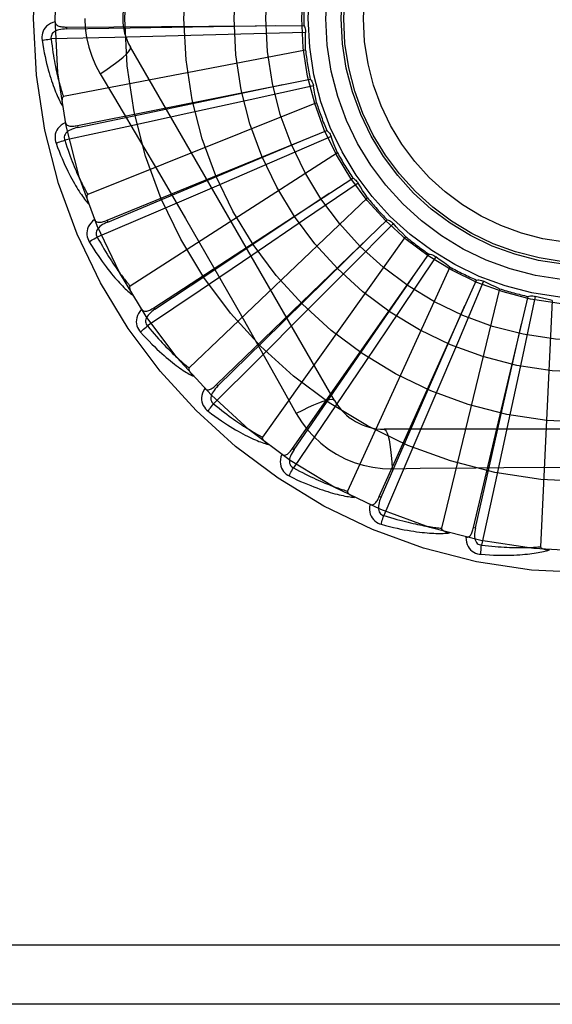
# Model space of a CAD drawing. Header units: inches. Extents: x 0 to 283, y 0 to 183.
# Tile 193 of 256: x 122.073 to 122.343, y 119.697 to 120.196. Entities that reach past the tile are written whole.
import ezdxf

# ---------------------------------------------------------------- set-up
doc = ezdxf.new("R2010")
doc.units = ezdxf.units.IN
doc.header["$LTSCALE"] = 15.5833333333
doc.header["$MEASUREMENT"] = 0
doc.linetypes.add('HIDDEN', pattern=[0.2, 0.1, -0.1])
doc.layers.add('RIGHTHAND_DOOR_ASSEMBLY', color=7, linetype='CONTINUOUS')

msp = doc.modelspace()

# ---------------------------------------------------------------- linework, layer by layer
at = {"layer": 'RIGHTHAND_DOOR_ASSEMBLY', "color": 8, "linetype": 'HIDDEN'}
for p, q in [((122.0970261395, 120.1926452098), (122.0970330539, 120.1916856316)), ((122.0970262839, 120.1926452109), (122.217375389, 120.1934566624)), ((122.1215302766, 120.1873496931), (122.089242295, 120.18662417)), ((122.1537069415, 120.1881321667), (122.1215302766, 120.1873496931)), ((122.1854893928, 120.1889674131), (122.1537069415, 120.1881321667)), ((122.218271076, 120.1898889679), (122.1854893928, 120.1889674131)), ((122.2328823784, 120.0032348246), (122.1294404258, 120.182401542)), ((122.2182212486, 120.1809944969), (122.0955107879, 120.1573439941)), ((122.1140935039, 120.1689413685), (122.1213592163, 120.156775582)), ((122.1026284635, 120.1426558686), (122.2206491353, 120.166228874)), ((122.2222038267, 120.1628951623), (122.1901889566, 120.1557862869)), ((122.2238381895, 120.154151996), (122.1078211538, 120.1077057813)), ((122.1901889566, 120.1557862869), (122.1591389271, 120.148951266)), ((122.1591389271, 120.148951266), (122.1276918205, 120.1420934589)), ((122.1276918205, 120.1420934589), (122.0961246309, 120.1352705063)), ((122.102628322, 120.1426558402), (122.1028167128, 120.1417149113)), ((122.1175899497, 120.0946301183), (122.2290166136, 120.1401126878)), ((122.2311741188, 120.1371334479), (122.2010831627, 120.1240941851)), ((122.2344336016, 120.1288575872), (122.1293031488, 120.0612943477)), ((122.2010831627, 120.1240941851), (122.1718877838, 120.1115064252)), ((122.1413699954, 120.0503037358), (122.2421754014, 120.1160520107)), ((122.1718877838, 120.1115064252), (122.142306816, 120.0988211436)), ((122.2448577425, 120.1135349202), (122.2177782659, 120.0950365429)), ((122.2496245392, 120.1060254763), (122.1591803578, 120.0197871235)), ((122.142306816, 120.0988211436), (122.1126013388, 120.0861473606)), ((122.1175898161, 120.0946300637), (122.1179528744, 120.0937417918)), ((122.1731091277, 120.0112787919), (122.2596499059, 120.0949164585)), ((122.2177782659, 120.0950365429), (122.1914927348, 120.0771509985)), ((122.2627601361, 120.0929524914), (122.2396708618, 120.0696635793)), ((122.2688619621, 120.0864808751), (122.1963729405, 119.9846842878)), ((122.1914927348, 120.0771509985), (122.1648470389, 120.0590967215)), ((122.2116602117, 119.97896575), (122.2808085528, 120.0774699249)), ((122.2842342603, 120.0761300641), (122.2659696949, 120.0488923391)), ((122.1716184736, 120.0709232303), (122.1857172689, 120.0461891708)), ((122.2396708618, 120.0696635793), (122.217245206, 120.0471266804)), ((122.2914505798, 120.0709301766), (122.2395366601, 119.9572545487)), ((122.2556299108, 119.9545324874), (122.3048866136, 120.0643429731)), ((122.3085039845, 120.0636756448), (122.2957242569, 120.0334735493)), ((122.1648470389, 120.0590967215), (122.1380769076, 120.0410301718)), ((122.3165739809, 120.0599354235), (122.2871114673, 119.9384892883)), ((122.3034290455, 119.938862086), (122.3310138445, 120.0560100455)), ((122.3346921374, 120.0560393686), (122.3278591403, 120.0239644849)), ((122.34332414, 120.0538939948), (122.3373778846, 119.9290667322)), ((122.1413698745, 120.0503036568), (122.1418944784, 120.0495001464)), ((122.217245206, 120.0471266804), (122.194497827, 120.0243559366)), ((122.2659696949, 120.0488923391), (122.2482144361, 120.0225186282)), ((122.2957242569, 120.0334735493), (122.2832811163, 120.0042162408)), ((122.194497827, 120.0243559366), (122.1716305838, 120.0015495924)), ((122.2482144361, 120.0225186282), (122.2301875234, 119.9958544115)), ((122.3278591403, 120.0239644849), (122.3211778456, 119.9928810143)), ((122.1731090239, 120.0112786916), (122.1737762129, 120.0105889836)), ((122.2832811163, 120.0042162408), (122.2706262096, 119.9746222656)), ((122.2301875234, 119.9958544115), (122.2120496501, 119.9691325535)), ((122.3211778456, 119.9928810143), (122.3143523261, 119.961426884)), ((122.4650253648, 119.9886514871), (122.2581414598, 119.9886514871)), ((122.2116601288, 119.9789656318), (122.2124457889, 119.978414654)), ((122.2706262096, 119.9746222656), (122.2578732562, 119.9449506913)), ((122.262124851, 119.9686305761), (122.2762935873, 119.9688399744)), ((122.3143523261, 119.961426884), (122.3074452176, 119.9298780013)), ((122.2556298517, 119.9545323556), (122.2565055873, 119.9541400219)), ((122.3034290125, 119.9388619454), (122.304363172, 119.9386424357)), ((122.9700834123, 119.7269848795), (121.8780834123, 119.7269848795)), ((122.9400834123, 119.6969848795), (121.8780834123, 119.6969848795))]:
    msp.add_line(p, q, dxfattribs=at)
for points in [[(122.1063417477, 120.1969848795), (122.1065636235, 120.1921077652), (122.1072180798, 120.1872752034), (122.1083026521, 120.1824995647), (122.1098140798, 120.1778274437), (122.1117464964, 120.173304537), (122.1140935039, 120.1689413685)], [(122.0913187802, 120.1953379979), (122.0900293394, 120.1949110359), (122.0888765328, 120.1943939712), (122.0878524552, 120.1937841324), (122.0869671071, 120.1930881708), (122.0862206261, 120.1923085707), (122.0856144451, 120.1914569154), (122.0851496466, 120.1905350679), (122.0848166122, 120.1895762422), (122.0846162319, 120.188605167), (122.0845256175, 120.1876504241), (122.0845277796, 120.1867528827), (122.0846256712, 120.1859001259)], [(122.0970334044, 120.1916842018), (122.0959962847, 120.1916464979), (122.095017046, 120.1915626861), (122.0940934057, 120.1914296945), (122.0932291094, 120.1912457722), (122.0924252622, 120.1910063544), (122.0916889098, 120.1907112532), (122.0910224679, 120.1903610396), (122.0904434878, 120.1899528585), (122.0899703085, 120.1894856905), (122.0896039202, 120.1889651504), (122.0893525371, 120.1883942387), (122.0892105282, 120.1877981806), (122.0891740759, 120.1872061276), (122.0892424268, 120.1866198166)], [(122.0913187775, 120.1953416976), (122.0913668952, 120.1948819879), (122.0914929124, 120.1944690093), (122.0917020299, 120.1941019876), (122.0919786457, 120.1937832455), (122.0923095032, 120.193517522), (122.0926927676, 120.1932967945), (122.0931243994, 120.1931158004), (122.0935977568, 120.1929709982), (122.0941064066, 120.1928585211), (122.0946456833, 120.1927740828), (122.0952092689, 120.1927127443), (122.0957956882, 120.1926725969), (122.0964009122, 120.1926496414), (122.0970262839, 120.1926452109)], [(122.0970330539, 120.1916856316), (122.1292984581, 120.1921799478), (122.2031741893, 120.1933793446)], [(122.217375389, 120.1934566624), (122.2176634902, 120.1929062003), (122.217896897, 120.1923333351), (122.2180769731, 120.1917322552), (122.2182007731, 120.191118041), (122.2182650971, 120.1905056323), (122.2182710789, 120.1898890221)], [(122.0846256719, 120.1859001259), (122.0852328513, 120.1860245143), (122.0859284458, 120.1861516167), (122.0866887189, 120.186276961), (122.0875043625, 120.186398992), (122.0883658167, 120.1865160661), (122.0892423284, 120.1866239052)], [(122.089242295, 120.18662417), (122.0894654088, 120.1847873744), (122.089695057, 120.183026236), (122.0899317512, 120.1813423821), (122.0901739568, 120.1797309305), (122.0904205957, 120.1781885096), (122.0906708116, 120.1767122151), (122.0909236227, 120.1752989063), (122.0911783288, 120.1739459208), (122.0914341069, 120.1726503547), (122.0916903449, 120.1714097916), (122.0919463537, 120.1702215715), (122.0922015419, 120.1690835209), (122.0924552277, 120.1679932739), (122.0927069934, 120.1669487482), (122.0929561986, 120.1659476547), (122.0932028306, 120.1649882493), (122.0934466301, 120.1640684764), (122.0936876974, 120.1631869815), (122.093926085, 120.1623421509), (122.0941616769, 120.1615327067), (122.0943944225, 120.1607572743), (122.094624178, 120.1600145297), (122.094850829, 120.1593031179), (122.0950742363, 120.1586217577), (122.0952942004, 120.1579684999), (122.0955107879, 120.1573439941)], [(122.2182212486, 120.1809944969), (122.2181832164, 120.183222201), (122.2181788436, 120.1854471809), (122.2182081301, 120.1876694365), (122.218271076, 120.1898889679)], [(122.0846256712, 120.1859001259), (122.0849893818, 120.1837011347), (122.0853664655, 120.1816011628), (122.0857536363, 120.1796019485), (122.0861497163, 120.1776971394), (122.086553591, 120.1758823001), (122.0869635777, 120.1741534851), (122.087378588, 120.1725065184), (122.0877970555, 120.1709377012), (122.0882178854, 120.1694431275), (122.0886395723, 120.1680192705), (122.0890610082, 120.1666624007), (122.089480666, 120.1653692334), (122.0898968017, 120.1641359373), (122.090309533, 120.1629604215), (122.0907184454, 120.1618398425), (122.0911240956, 120.160772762), (122.091527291, 120.1597574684), (122.0919275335, 120.1587921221), (122.0923250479, 120.1578751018), (122.0927188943, 120.1570041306), (122.0931085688, 120.1561771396), (122.0934932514, 120.1553919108), (122.0938716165, 120.1546462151), (122.0942448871, 120.1539380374), (122.0946142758, 120.1532644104), (122.0949788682, 120.1526261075)], [(122.1140918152, 120.1689402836), (122.1169269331, 120.1708029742), (122.1195579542, 120.1726152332), (122.1219032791, 120.1743188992), (122.1239792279, 120.1759219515), (122.1257816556, 120.1774219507), (122.1272610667, 120.1787840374), (122.1283929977, 120.1799869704), (122.1291476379, 120.1810052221), (122.129500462, 120.1818179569), (122.129440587, 120.1824012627)], [(122.1028167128, 120.1417149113), (122.134405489, 120.1483065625), (122.206719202, 120.1634653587)], [(122.2206491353, 120.166228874), (122.2210362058, 120.165742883), (122.2213738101, 120.1652245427), (122.2216643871, 120.1646684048), (122.2219021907, 120.1640887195), (122.2220812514, 120.1634995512), (122.2222038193, 120.1628952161)], [(122.2238381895, 120.154151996), (122.2233792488, 120.156332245), (122.2229538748, 120.158516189), (122.2225620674, 120.1607038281), (122.2222038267, 120.1628951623)], [(122.0955107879, 120.1573439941), (122.0953501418, 120.1572799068), (122.0952132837, 120.157181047), (122.0951017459, 120.1570437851), (122.0950109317, 120.15687901), (122.0949374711, 120.1566956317), (122.0948792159, 120.1564959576), (122.0948333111, 120.1562855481), (122.0947985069, 120.1560635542), (122.0947727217, 120.1558307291), (122.094755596, 120.1555878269), (122.0947461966, 120.1553356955), (122.094744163, 120.1550748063), (122.0947488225, 120.1548063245), (122.0947601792, 120.1545290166), (122.094777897, 120.1542424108), (122.0948023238, 120.1539453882), (122.0948333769, 120.1536368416), (122.0948720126, 120.1533162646), (122.0949192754, 120.1529826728), (122.0949748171, 120.1526363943)], [(122.1213592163, 120.156775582), (122.1357909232, 120.1323934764), (122.1430086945, 120.120151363)], [(122.0965144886, 120.1442198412), (122.0953291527, 120.1435565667), (122.094295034, 120.142830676), (122.0934048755, 120.1420380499), (122.0926672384, 120.1411871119), (122.0920817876, 120.1402803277), (122.091647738, 120.1393293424), (122.0913657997, 120.1383361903), (122.0912202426, 120.1373316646), (122.0912072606, 120.1363402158), (122.09129897, 120.1353855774), (122.0914709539, 120.134504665), (122.0917284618, 120.1336858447)], [(122.1028173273, 120.1417135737), (122.1018060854, 120.141480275), (122.1008604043, 120.1412126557), (122.0999786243, 120.1409072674), (122.0991647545, 120.1405630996), (122.0984207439, 120.1401758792), (122.0977535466, 120.1397467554), (122.0971654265, 120.1392767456), (122.0966741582, 120.1387663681), (122.096297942, 120.1382180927), (122.0960366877, 120.13763762), (122.0958978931, 120.1370294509), (122.0958712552, 120.1364172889), (122.0959475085, 120.1358290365), (122.0961255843, 120.1352662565)], [(122.0965137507, 120.1442235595), (122.0966480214, 120.14378121), (122.0968499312, 120.1433995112), (122.0971247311, 120.1430786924), (122.0974566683, 120.1428180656), (122.0978318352, 120.1426197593), (122.0982499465, 120.1424755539), (122.0987080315, 120.1423795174), (122.0992002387, 120.1423269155), (122.099720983, 120.1423127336), (122.1002664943, 120.14233188), (122.1008315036, 120.1423783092), (122.1014149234, 120.142449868), (122.1020135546, 120.1425418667), (122.1026284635, 120.1426558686)], [(122.2290166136, 120.1401126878), (122.2294886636, 120.1397087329), (122.2299182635, 120.1392636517), (122.2303088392, 120.1387725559), (122.2306520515, 120.138248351), (122.2309393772, 120.1377037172), (122.2311741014, 120.1371334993)], [(122.2344336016, 120.1288575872), (122.2335703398, 120.1309115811), (122.2327393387, 120.1329755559), (122.2319405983, 120.1350495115), (122.2311741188, 120.1371334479)], [(122.0917284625, 120.1336858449), (122.0923011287, 120.1339228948), (122.0929600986, 120.1341793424), (122.0936829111, 120.1344463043), (122.0944607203, 120.1347204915), (122.0952844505, 120.1349984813), (122.0961247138, 120.1352702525)], [(122.0917284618, 120.1336858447), (122.0925017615, 120.1315954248), (122.0932694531, 120.1296047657), (122.094027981, 120.1277149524), (122.0947773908, 120.1259195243), (122.0955174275, 120.1242139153), (122.0962471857, 120.1225939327), (122.0969663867, 120.12105527), (122.0976741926, 120.119593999), (122.0983702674, 120.1182060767), (122.0990538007, 120.1168877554), (122.0997244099, 120.1156351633), (122.1003812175, 120.114444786), (122.1010232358, 120.1133125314), (122.1016509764, 120.1122363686), (122.1022645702, 120.111213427), (122.1028648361, 120.1102423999), (122.1034528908, 120.1093217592), (122.1040285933, 120.1084496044), (122.1045924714, 120.1076243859), (122.1051440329, 120.1068436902), (122.1056831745, 120.1061053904), (122.1062095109, 120.1054071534), (122.1067221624, 120.1047465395), (122.1072227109, 120.1041218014), (122.107712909, 120.1035302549), (122.1081917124, 120.1029724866)], [(122.0961246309, 120.1352705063), (122.0966913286, 120.1335091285), (122.0972501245, 120.1318232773), (122.0978012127, 120.1302146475), (122.0983440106, 120.1286781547), (122.0988780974, 120.127210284), (122.0994031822, 120.1258080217), (122.0999188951, 120.1244680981), (122.1004250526, 120.1231877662), (122.1009213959, 120.121964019), (122.1014077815, 120.1207943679), (122.101884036, 120.1196760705), (122.1023499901, 120.1186068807), (122.102805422, 120.1175843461), (122.1032503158, 120.1166063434), (122.1036844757, 120.1156705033), (122.1041082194, 120.114775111), (122.1045216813, 120.113918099), (122.1049252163, 120.1130981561), (122.1053191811, 120.1123137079), (122.1057037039, 120.1115634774), (122.106078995, 120.1108461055), (122.1064451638, 120.1101602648), (122.1068023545, 120.1095046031), (122.1071506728, 120.1088778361), (122.1074902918, 120.108278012), (122.1078211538, 120.1077057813)], [(122.1179528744, 120.0937417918), (122.1477233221, 120.1061925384), (122.2158614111, 120.1347628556)], [(122.1430086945, 120.120151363), (122.1573765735, 120.0955849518), (122.1645104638, 120.0832622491), (122.1716184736, 120.0709232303)], [(122.2421754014, 120.1160520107), (122.2427153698, 120.1157446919), (122.2432214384, 120.1153889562), (122.2436978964, 120.1149806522), (122.2441341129, 120.1145308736), (122.2445193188, 120.1140504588), (122.2448577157, 120.1135349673)], [(122.2496245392, 120.1060254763), (122.2483895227, 120.1078768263), (122.2471833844, 120.109745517), (122.2460061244, 120.1116315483), (122.2448577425, 120.1135349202)], [(122.1078211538, 120.1077057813), (122.1076755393, 120.1076124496), (122.1075598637, 120.1074894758), (122.1074763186, 120.1073335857), (122.1074183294, 120.1071546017), (122.1073809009, 120.1069606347), (122.107361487, 120.1067535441), (122.107356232, 120.1065382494), (122.1073640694, 120.1063136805), (122.1073828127, 120.106080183), (122.107411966, 120.1058384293), (122.1074504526, 120.1055890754), (122.1074978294, 120.105332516), (122.1075532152, 120.1050697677), (122.1076168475, 120.1047996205), (122.1076884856, 120.1045215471), (122.1077686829, 120.1042345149), (122.1078594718, 120.1039322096), (122.1079561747, 120.1036299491), (122.1080542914, 120.1033425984), (122.1081553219, 120.1030652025)], [(122.1418944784, 120.0495001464), (122.1687706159, 120.067359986), (122.2302703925, 120.1083092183)], [(122.1112904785, 120.0950087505), (122.1102520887, 120.094133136), (122.1093740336, 120.0932246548), (122.1086499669, 120.0922778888), (122.108086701, 120.0913027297), (122.10768344, 120.090301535), (122.1074372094, 120.0892855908), (122.1073483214, 120.088257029), (122.1073955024, 120.0872431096), (122.107570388, 120.0862671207), (122.1078411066, 120.08534709), (122.1081766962, 120.084514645), (122.1085845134, 120.0837593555)], [(122.1112893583, 120.0950117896), (122.1115047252, 120.0946031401), (122.1117751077, 120.0942667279), (122.1121056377, 120.0940037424), (122.1124809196, 120.0938106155), (122.1128868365, 120.0936868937), (122.113324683, 120.0936244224), (122.1137926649, 120.0936168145), (122.1142859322, 120.093658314), (122.1147999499, 120.0937429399), (122.1153319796, 120.093864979), (122.1158779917, 120.0940174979), (122.1164373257, 120.0941981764), (122.117007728, 120.0944018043), (122.1175899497, 120.0946301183)], [(122.1179537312, 120.0937405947), (122.1170049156, 120.0933201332), (122.1161269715, 120.0928783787), (122.1153189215, 120.0924116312), (122.1145848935, 120.0919196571), (122.1139276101, 120.0913986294), (122.1133536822, 120.0908509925), (122.1128651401, 120.0902781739), (122.1124793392, 120.0896840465), (122.1122136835, 120.0890744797), (122.1120670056, 120.0884550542), (122.112045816, 120.0878316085), (122.1121355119, 120.0872254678), (122.1123217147, 120.0866622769), (122.1126030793, 120.0861433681)], [(122.2596499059, 120.0949164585), (122.2602382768, 120.094716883), (122.2608025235, 120.09446335), (122.2613476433, 120.0941525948), (122.261861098, 120.0937934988), (122.2623302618, 120.0933946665), (122.2627601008, 120.0929525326)], [(122.2688619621, 120.0864808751), (122.2672971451, 120.0880668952), (122.2657585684, 120.0896741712), (122.264246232, 120.0913027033), (122.2627601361, 120.0929524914)], [(122.1085845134, 120.0837593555), (122.1097394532, 120.0818530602), (122.1108700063, 120.0800436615), (122.1119724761, 120.0783315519), (122.1130481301, 120.0767103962), (122.114097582, 120.0751756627), (122.1151207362, 120.0737230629), (122.1161181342, 120.0723483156), (122.1170896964, 120.0710474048), (122.1180358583, 120.0698162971), (122.1189565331, 120.0686511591), (122.1198520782, 120.0675481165), (122.1207222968, 120.0665035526), (122.1215669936, 120.0655132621), (122.1223870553, 120.0645753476), (122.1231831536, 120.0636870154), (122.12395634, 120.0628471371), (122.1247080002, 120.0620544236), (122.1254383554, 120.0613069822), (122.1261482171, 120.0606033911), (122.1268375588, 120.0599411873), (122.1275066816, 120.0593182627), (122.1281556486, 120.0587322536), (122.1287840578, 120.0581805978), (122.1293937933, 120.0576618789), (122.1299870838, 120.0571737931), (122.1305627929, 120.0567167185)], [(122.108584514, 120.0837593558), (122.1091019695, 120.0841004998), (122.1097004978, 120.0844770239), (122.1103597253, 120.0848759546), (122.1110715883, 120.0852923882), (122.1118278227, 120.0857212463), (122.1126014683, 120.0861471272)], [(122.1126013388, 120.0861473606), (122.1134911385, 120.0845250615), (122.1143588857, 120.0829754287), (122.1152044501, 120.081500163), (122.1160282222, 120.0800941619), (122.1168304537, 120.0787538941), (122.1176114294, 120.0774763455), (122.1183714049, 120.0762582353), (122.1191107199, 120.0750968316), (122.1198296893, 120.0739891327), (122.1205286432, 120.0729326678), (122.1212079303, 120.0719247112), (122.1218678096, 120.0709630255), (122.1225085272, 120.0700451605), (122.1231304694, 120.0691690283), (122.1237338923, 120.0683322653), (122.1243194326, 120.067533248), (122.1248876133, 120.0667699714), (122.125439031, 120.0660412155), (122.1259743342, 120.0653455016), (122.1264938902, 120.0646816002), (122.1269981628, 120.0640482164), (122.1274875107, 120.0634440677), (122.1279623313, 120.0628678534), (122.1284229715, 120.0623183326), (122.1288699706, 120.0617936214), (122.1293031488, 120.0612943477)], [(122.1737762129, 120.0105889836), (122.1967866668, 120.0332124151), (122.2494253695, 120.085060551)], [(122.2808085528, 120.0774699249), (122.281424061, 120.0773853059), (122.2820260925, 120.077243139), (122.2826201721, 120.0770411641), (122.2831923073, 120.0767857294), (122.2837284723, 120.0764828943), (122.2842342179, 120.076130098)], [(122.2914505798, 120.0709301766), (122.2896138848, 120.0721913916), (122.2877989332, 120.0734784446), (122.2860057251, 120.0747913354), (122.2842342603, 120.0761300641)], [(122.2124457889, 119.978414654), (122.2307589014, 120.0049840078), (122.2726340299, 120.0658571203)], [(122.3048866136, 120.0643429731), (122.3055070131, 120.064376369), (122.3061250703, 120.0643507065), (122.3067466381, 120.0642648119), (122.3073567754, 120.0641222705), (122.3079405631, 120.0639263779), (122.3085039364, 120.06367567)], [(122.3165739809, 120.0599354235), (122.3145317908, 120.0608262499), (122.3125060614, 120.0617465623), (122.3104967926, 120.0626963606), (122.3085039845, 120.0636756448)], [(122.1293031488, 120.0612943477), (122.1291778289, 120.0611751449), (122.1290875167, 120.0610325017), (122.1290349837, 120.0608636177), (122.1290119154, 120.0606768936), (122.1290118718, 120.0604793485), (122.1290320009, 120.0602723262), (122.1290675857, 120.0600599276), (122.1291177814, 120.0598409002), (122.1291803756, 120.0596151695), (122.1292547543, 120.0593833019), (122.1293397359, 120.0591457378), (122.1294348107, 120.0589027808), (122.1295389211, 120.0586552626), (122.1296525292, 120.0584020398), (122.1297754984, 120.0581425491), (122.1299085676, 120.0578758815), (122.130051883, 120.0576012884), (122.130207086, 120.057317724), (122.130376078, 120.0570237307), (122.1305582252, 120.0567197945)], [(122.3310138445, 120.0560100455), (122.3316167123, 120.0561602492), (122.3322284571, 120.0562520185), (122.332855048, 120.0562853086), (122.3334811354, 120.0562608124), (122.3340914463, 120.0561789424), (122.3346920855, 120.0560393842)], [(122.34332414, 120.0538939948), (122.341150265, 120.0543822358), (122.3389869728, 120.0549025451), (122.3368342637, 120.0554549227), (122.3346921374, 120.0560393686)], [(122.1351127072, 120.0494833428), (122.1342587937, 120.0484270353), (122.1335685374, 120.0473687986), (122.1330367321, 120.0463021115), (122.1326681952, 120.0452379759), (122.132461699, 120.0441785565), (122.1324121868, 120.0431343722), (122.1325195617, 120.0421075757), (122.1327577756, 120.0411209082), (122.1331142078, 120.040195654), (122.1335541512, 120.0393434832), (122.1340412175, 120.0385895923), (122.1345846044, 120.0379251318)], [(122.1351104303, 120.0494867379), (122.1353996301, 120.0491258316), (122.1357290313, 120.0488464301), (122.1361034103, 120.048650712), (122.136508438, 120.0485321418), (122.1369304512, 120.0484874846), (122.1373722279, 120.0485090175), (122.1378332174, 120.0485901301), (122.1383097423, 120.0487242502), (122.1387984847, 120.0489046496), (122.1392978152, 120.0491251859), (122.1398050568, 120.0493782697), (122.1403200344, 120.0496615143), (122.1408415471, 120.0499693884), (122.1413699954, 120.0503037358)], [(122.1418955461, 120.049499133), (122.1410434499, 120.0489067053), (122.140264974, 120.0483067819), (122.139559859, 120.0476955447), (122.1389322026, 120.0470735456), (122.1383854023, 120.0464375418), (122.137925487, 120.0457911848), (122.1375541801, 120.0451362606), (122.1372877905, 120.0444798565), (122.1371422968, 120.0438310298), (122.1371154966, 120.0431950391), (122.1372126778, 120.0425788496), (122.1374154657, 120.0420006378), (122.1377048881, 120.0414828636), (122.1380793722, 120.0410265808)], [(122.2565055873, 119.9541400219), (122.2694594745, 119.983695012), (122.2990575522, 120.0513929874)], [(122.1857172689, 120.0461891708), (122.1996857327, 120.0214375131), (122.2066237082, 120.00909335), (122.2135520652, 119.9966740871)], [(122.304363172, 119.9386424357), (122.3114896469, 119.9701148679), (122.3277409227, 120.0421909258)], [(122.1345846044, 120.0379251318), (122.1360794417, 120.0362718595), (122.1375319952, 120.0347091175), (122.1389385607, 120.0332365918), (122.140301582, 120.0318483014), (122.1416225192, 120.0305399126), (122.14290209, 120.0293071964), (122.1441416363, 120.0281460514), (122.1453418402, 120.027052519), (122.1465038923, 120.0260227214), (122.1476284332, 120.0250528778), (122.1487165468, 120.0241392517), (122.1497687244, 120.0232782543), (122.1507855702, 120.0224657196), (122.1517683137, 120.0216999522), (122.1527181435, 120.0209783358), (122.1536363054, 120.0202999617), (122.1545244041, 120.0196638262), (122.1553830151, 120.0190681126), (122.1562132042, 120.0185115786), (122.1570154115, 120.0179918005), (122.1577903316, 120.0175067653), (122.1585384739, 120.0170541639), (122.1592599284, 120.0166314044), (122.1599568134, 120.0162374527), (122.1606317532, 120.0158704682), (122.1612835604, 120.0155306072)], [(122.134584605, 120.0379251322), (122.1350281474, 120.0383580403), (122.1355446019, 120.0388410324), (122.1361164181, 120.0393575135), (122.1367366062, 120.0399011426), (122.1373980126, 120.040465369), (122.1380770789, 120.041029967)], [(122.1380769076, 120.0410301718), (122.1392576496, 120.0396055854), (122.1404029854, 120.0382481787), (122.1415124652, 120.0369595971), (122.1425874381, 120.0357349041), (122.1436288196, 120.0345706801), (122.1446374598, 120.033464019), (122.1456142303, 120.032411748), (122.146559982, 120.0314112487), (122.1474755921, 120.0304596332), (122.1483618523, 120.0295545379), (122.1492196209, 120.0286933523), (122.1500495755, 120.0278739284), (122.1508524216, 120.0270939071), (122.1516289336, 120.026351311), (122.1523798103, 120.025643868), (122.1531059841, 120.0249701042), (122.1538083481, 120.02432815), (122.1544877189, 120.0237169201), (122.1551450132, 120.0231350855), (122.1557808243, 120.0225815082), (122.1563958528, 120.0220550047), (122.1569906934, 120.0215543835), (122.1575659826, 120.0210784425), (122.1581222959, 120.020626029), (122.1586605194, 120.0201953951), (122.1591803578, 120.0197871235)], [(122.1591803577, 120.0197871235), (122.1590798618, 120.0196463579), (122.1590181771, 120.0194892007), (122.1589985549, 120.0193134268), (122.1590112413, 120.0191257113), (122.1590485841, 120.0189317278), (122.1591075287, 120.0187322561), (122.1591826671, 120.0185304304), (122.1592734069, 120.0183248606), (122.1593775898, 120.0181150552), (122.1594945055, 120.0179014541), (122.1596229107, 120.0176842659), (122.1597622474, 120.0174636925), (122.1599113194, 120.0172403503), (122.1600707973, 120.017013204), (122.1602406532, 120.0167816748), (122.1604217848, 120.0165450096), (122.1606146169, 120.0163023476), (122.1608205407, 120.0160534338), (122.1610412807, 120.0157976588), (122.1612762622, 120.0155352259)], [(122.1671201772, 120.009289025), (122.1664816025, 120.008090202), (122.1660040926, 120.0069204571), (122.1656837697, 120.0057724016), (122.1655232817, 120.0046577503), (122.1655210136, 120.0035783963), (122.1656700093, 120.0025437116), (122.1659697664, 120.0015557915), (122.1663904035, 120.0006320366), (122.1669155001, 119.9997909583), (122.1675087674, 119.9990374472), (122.1681297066, 119.998389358), (122.1687890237, 119.9978397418)], [(122.1671178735, 120.0092915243), (122.1674697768, 120.0089921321), (122.1678458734, 120.0087802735), (122.1682504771, 120.0086589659), (122.1686706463, 120.0086191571), (122.1690934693, 120.0086551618), (122.1695231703, 120.0087598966), (122.1699604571, 120.008926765), (122.1704029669, 120.0091486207), (122.1708487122, 120.0094182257), (122.1712972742, 120.0097292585), (122.1717474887, 120.0100737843), (122.1721996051, 120.0104494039), (122.1726534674, 120.0108504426), (122.1731091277, 120.0112787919)], [(122.1737774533, 120.0105881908), (122.1730528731, 120.0098452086), (122.1724020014, 120.009108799), (122.1718253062, 120.0083751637), (122.1713267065, 120.0076456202), (122.1709101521, 120.0069176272), (122.170580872, 120.0061959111), (122.1703402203, 120.005482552), (122.1702028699, 120.0047875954), (122.1701827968, 120.004122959), (122.1702768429, 120.0034933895), (122.1704888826, 120.0029067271), (122.1707974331, 120.0023773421), (122.1711796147, 120.0019236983), (122.1716336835, 120.0015465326)], [(122.2328822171, 120.0032351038), (122.2324217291, 120.0035736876), (122.2315775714, 120.0036802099), (122.2303852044, 120.0035560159), (122.2288556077, 120.0032097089), (122.2269883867, 120.0026401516), (122.2248031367, 120.0018472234), (122.222329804, 120.0008409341), (122.2196022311, 119.9996322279), (122.2166471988, 119.998229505), (122.2135502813, 119.9966731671)], [(122.1687890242, 119.9978397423), (122.1691426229, 119.9983487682), (122.1695583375, 119.9989207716), (122.1700220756, 119.9995361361), (122.1705281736, 120.0001873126), (122.1710708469, 120.0008665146), (122.1716307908, 120.0015494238)], [(122.1687890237, 119.9978397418), (122.1705697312, 119.9964992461), (122.172291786, 119.9952396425), (122.1739516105, 119.9940599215), (122.1755527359, 119.9929546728), (122.1770974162, 119.9919199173), (122.1785871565, 119.9909516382), (122.1800240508, 119.9900460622), (122.1814095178, 119.9891994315), (122.1827454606, 119.9884081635), (122.1840332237, 119.987668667), (122.1852745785, 119.9869774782), (122.1864706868, 119.9863311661), (122.18762293, 119.9857257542), (122.1887328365, 119.9851598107), (122.1898020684, 119.9846309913), (122.1908320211, 119.9841386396), (122.1918244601, 119.9836820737), (122.1927802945, 119.9832596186), (122.1937008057, 119.9828702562), (122.1945868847, 119.9825116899), (122.1954395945, 119.9821820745), (122.1962598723, 119.9818792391), (122.1970482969, 119.9816006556), (122.1978071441, 119.9813457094), (122.1985393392, 119.98111309), (122.1992436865, 119.980902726)], [(122.1716305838, 120.0015495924), (122.173059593, 120.000374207), (122.174441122, 119.9992580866), (122.1757744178, 119.9982027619), (122.1770617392, 119.9972036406), (122.1783046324, 119.9962575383), (122.1795044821, 119.9953617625), (122.1806627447, 119.9945133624), (122.1817807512, 119.9937099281), (122.1828599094, 119.99294879), (122.1839014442, 119.9922277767), (122.1849066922, 119.9915444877), (122.1858767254, 119.9908969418), (122.186812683, 119.990282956), (122.1877156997, 119.9897007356), (122.1885868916, 119.9891481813), (122.1894274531, 119.9886240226), (122.1902386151, 119.9881265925), (122.1910213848, 119.9876549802), (122.1917769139, 119.9872080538), (122.1925060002, 119.9867848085), (122.1932095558, 119.9863842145), (122.19388839, 119.9860052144), (122.1945433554, 119.9856467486), (122.1951752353, 119.9853077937), (122.1957852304, 119.9849868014), (122.1963729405, 119.9846842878)], [(122.2135520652, 119.9966740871), (122.2161492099, 119.9924759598), (122.2190887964, 119.988552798), (122.2223611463, 119.9849163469), (122.2259420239, 119.981590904), (122.2298128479, 119.9785936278), (122.2339385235, 119.9759533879), (122.2382872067, 119.9736969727), (122.2428208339, 119.9718380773), (122.2474976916, 119.9703911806), (122.252293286, 119.9693677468), (122.2571740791, 119.9687803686), (122.262124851, 119.9686305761)], [(122.2581414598, 119.9886514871), (122.2586651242, 119.9884220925), (122.2591795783, 119.9877441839), (122.2596682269, 119.98664941), (122.2601330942, 119.9851516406), (122.2605734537, 119.9832498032), (122.2609793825, 119.9809608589), (122.2613445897, 119.9783156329), (122.2616615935, 119.9753492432), (122.2619242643, 119.9720894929), (122.262124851, 119.9686305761)], [(122.1963729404, 119.9846842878), (122.1963009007, 119.9845270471), (122.1962700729, 119.984361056), (122.1962840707, 119.984184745), (122.1963320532, 119.9840028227), (122.1964054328, 119.983819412), (122.1965010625, 119.9836347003), (122.1966130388, 119.9834507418), (122.1967410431, 119.9832660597), (122.1968830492, 119.9830797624), (122.1970382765, 119.9828921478), (122.1972054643, 119.9827031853), (122.1973840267, 119.9825129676), (122.1975726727, 119.9823218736), (122.1977722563, 119.9821290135), (122.1979828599, 119.9819338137), (122.1982055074, 119.9817357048), (122.1984451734, 119.9815305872), (122.1986900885, 119.9813284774), (122.1989288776, 119.9811391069), (122.1991653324, 119.9809592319)], [(122.2061530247, 119.9758806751), (122.2065554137, 119.9756532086), (122.206964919, 119.9755163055), (122.207385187, 119.9754737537), (122.2078052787, 119.9755141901), (122.2082136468, 119.9756295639), (122.2086157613, 119.9758137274), (122.2090135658, 119.9760603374), (122.2094060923, 119.9763619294), (122.2097927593, 119.9767110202), (122.2101743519, 119.9771013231), (122.2105512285, 119.9775248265), (122.2109240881, 119.9779792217), (122.2112938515, 119.9784589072), (122.2116602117, 119.97896575)], [(122.2124471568, 119.9784141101), (122.2118762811, 119.977547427), (122.211376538, 119.9767011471), (122.2109491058, 119.9758716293), (122.2105975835, 119.9750609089), (122.2103263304, 119.9742672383), (122.2101395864, 119.9734962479), (122.2100382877, 119.9727502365), (122.2100349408, 119.9720418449), (122.2101410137, 119.9713854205), (122.2103525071, 119.9707850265), (122.2106717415, 119.9702490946), (122.2110749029, 119.9697876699), (122.2115360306, 119.9694145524), (122.2120532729, 119.9691301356)], [(122.2061560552, 119.9758785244), (122.2057558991, 119.9745805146), (122.2055083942, 119.9733415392), (122.2054111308, 119.972153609), (122.2054644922, 119.9710287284), (122.2056665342, 119.9699684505), (122.2060086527, 119.9689806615), (122.2064899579, 119.9680673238), (122.2070778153, 119.9672398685), (122.2077525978, 119.9665133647), (122.208477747, 119.9658857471), (122.2092101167, 119.9653668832), (122.2099615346, 119.9649519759)], [(122.209961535, 119.9649519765), (122.2102124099, 119.9655187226), (122.2105123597, 119.9661590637), (122.2108512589, 119.9668510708), (122.2112249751, 119.9675862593), (122.2116293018, 119.9683558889), (122.2120498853, 119.9691324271)], [(122.2120496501, 119.9691325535), (122.2136752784, 119.9682488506), (122.2152430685, 119.967414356), (122.2167519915, 119.9666304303), (122.2182051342, 119.9658929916), (122.2196046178, 119.9651992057), (122.2209523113, 119.9645466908), (122.2222502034, 119.963932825), (122.223500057, 119.963355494), (122.2247037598, 119.9628123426), (122.2258629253, 119.9623014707), (122.2269793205, 119.961820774), (122.2280543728, 119.9613685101), (122.229089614, 119.9609427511), (122.2300864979, 119.9605419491), (122.2310465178, 119.9601642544), (122.231971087, 119.9598086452), (122.2328617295, 119.9594737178), (122.2337196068, 119.9591587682), (122.2345460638, 119.9588629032), (122.2353420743, 119.958585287), (122.2361087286, 119.958325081), (122.2368470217, 119.9580814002), (122.2375579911, 119.9578533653), (122.2382425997, 119.9576401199), (122.2389023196, 119.9574403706), (122.2395366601, 119.9572545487)], [(122.2762935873, 119.9688399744), (122.3046249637, 119.9691471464), (122.3188358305, 119.969276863)], [(122.3188358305, 119.969276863), (122.3472949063, 119.9694366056), (122.361533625, 119.9694533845), (122.3757735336, 119.9694395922)], [(122.2099615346, 119.9649519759), (122.2119637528, 119.9639727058), (122.2138930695, 119.9630617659), (122.2157461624, 119.9622174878), (122.2175275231, 119.9614352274), (122.2192401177, 119.960711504), (122.2208861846, 119.9600426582), (122.2224684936, 119.9594253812), (122.2239891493, 119.9588562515), (122.2254506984, 119.9583321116), (122.2268551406, 119.9578496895), (122.2282048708, 119.9574059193), (122.2295016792, 119.9569976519), (122.2307476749, 119.9566212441), (122.2319446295, 119.956275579), (122.2330946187, 119.9559586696), (122.2341991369, 119.9556701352), (122.235260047, 119.9554096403), (122.2362785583, 119.9551757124), (122.237256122, 119.9549675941), (122.2381940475, 119.9547831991), (122.2390937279, 119.9546209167), (122.2399564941, 119.9544787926), (122.2407833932, 119.9543544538), (122.2415767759, 119.9542477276), (122.2423397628, 119.9541578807), (122.2430711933, 119.9540846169)], [(122.2395366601, 119.9572545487), (122.2394956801, 119.9570865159), (122.2394968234, 119.9569176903), (122.2395439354, 119.9567472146), (122.2396254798, 119.9565776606), (122.2397322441, 119.9564114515), (122.2398611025, 119.9562481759), (122.2400058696, 119.9560887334), (122.2401665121, 119.9559316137), (122.2403412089, 119.9557755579), (122.2405291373, 119.9556207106), (122.2407290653, 119.9554668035), (122.2409403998, 119.9553138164), (122.2411618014, 119.9551618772), (122.2413942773, 119.9550102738), (122.2416380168, 119.9548584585), (122.2418941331, 119.954706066), (122.2421634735, 119.9545523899), (122.2424470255, 119.9543979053), (122.242746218, 119.954242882), (122.2430605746, 119.95408723)], [(122.2508059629, 119.9504609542), (122.2512442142, 119.9503137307), (122.2516722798, 119.9502567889), (122.2520930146, 119.9502945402), (122.2524978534, 119.9504137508), (122.2528770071, 119.9506043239), (122.2532370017, 119.95086126), (122.2535809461, 119.9511786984), (122.2539093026, 119.9515491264), (122.2542229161, 119.9519650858), (122.2545237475, 119.9524205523), (122.2548136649, 119.9529077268), (122.2550937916, 119.9534244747), (122.2553660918, 119.9539654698), (122.2556299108, 119.9545324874)], [(122.2565070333, 119.9541397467), (122.2561104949, 119.9531806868), (122.2557799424, 119.9522551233), (122.2555172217, 119.9513597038), (122.2553254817, 119.9504971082), (122.2552093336, 119.9496664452), (122.2551718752, 119.9488740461), (122.2552135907, 119.9481223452), (122.2553443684, 119.9474261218), (122.2555727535, 119.9468016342), (122.2558940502, 119.9462521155), (122.2563089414, 119.9457862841), (122.2567921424, 119.9454094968), (122.2573155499, 119.9451303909), (122.2578772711, 119.9449490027)], [(122.2508094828, 119.9504593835), (122.2506622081, 119.9491091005), (122.2506536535, 119.9478456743), (122.2507829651, 119.9466608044), (122.2510482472, 119.9455663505), (122.251447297, 119.9445634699), (122.2519701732, 119.9436582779), (122.2526156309, 119.942852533), (122.2533494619, 119.9421512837), (122.254149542, 119.9415656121), (122.2549803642, 119.9410865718), (122.2557976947, 119.9407156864), (122.2566140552, 119.9404504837)], [(122.2566140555, 119.9404504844), (122.2567531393, 119.941054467), (122.2569264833, 119.9417400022), (122.2571282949, 119.9424836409), (122.2573561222, 119.9432762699), (122.2576074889, 119.9441085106), (122.2578735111, 119.9449506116)], [(122.2578732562, 119.9449506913), (122.2596367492, 119.9443906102), (122.2613341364, 119.9438679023), (122.2629641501, 119.9433837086), (122.2645305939, 119.9429346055), (122.2660360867, 119.9425182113), (122.267482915, 119.9421325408), (122.2688735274, 119.9417753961), (122.270210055, 119.9414450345), (122.2714947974, 119.9411395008), (122.2727296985, 119.9408572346), (122.2739168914, 119.9405965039), (122.2750581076, 119.940355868), (122.2761552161, 119.9401337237), (122.2772099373, 119.9399288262), (122.2782240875, 119.9397396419), (122.2791992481, 119.9395654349), (122.2801371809, 119.9394051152), (122.2810391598, 119.9392582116), (122.2819066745, 119.9391241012), (122.2827408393, 119.9390021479), (122.2835428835, 119.9388917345), (122.2843139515, 119.9387921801), (122.2850552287, 119.938702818), (122.2857678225, 119.9386229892), (122.2864534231, 119.9385517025), (122.2871114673, 119.9384892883)], [(122.2566140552, 119.9404504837), (122.2587654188, 119.9398678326), (122.2608322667, 119.9393384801), (122.2628116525, 119.9388601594), (122.2647088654, 119.9384291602), (122.2665274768, 119.938042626), (122.268270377, 119.9376973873), (122.2699409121, 119.9373907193), (122.2715417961, 119.9371196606), (122.2730761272, 119.9368815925), (122.2745464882, 119.9366736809), (122.2759558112, 119.9364933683), (122.2773064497, 119.9363379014), (122.2786011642, 119.936204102), (122.2798419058, 119.9360912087), (122.2810310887, 119.9359976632), (122.2821702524, 119.9359233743), (122.2832612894, 119.9358683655), (122.284305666, 119.9358314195), (122.2853049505, 119.9358120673), (122.2862608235, 119.9358085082), (122.2871749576, 119.9358194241), (122.2880490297, 119.9358431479), (122.2888845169, 119.9358775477), (122.2896837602, 119.9359228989), (122.2904499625, 119.9359790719), (122.2911820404, 119.9360455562)], [(122.2871114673, 119.9384892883), (122.2871030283, 119.9383165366), (122.2871361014, 119.9381509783), (122.2872146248, 119.9379924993), (122.2873267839, 119.9378414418), (122.287463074, 119.9376984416), (122.2876205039, 119.9375625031), (122.2877928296, 119.9374333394), (122.2879803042, 119.9373094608), (122.2881813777, 119.9371892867), (122.2883952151, 119.9370728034), (122.2886206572, 119.9369595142), (122.2888571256, 119.9368492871), (122.2891032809, 119.9367419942), (122.2893602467, 119.9366371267), (122.2896283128, 119.936534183), (122.2899086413, 119.9364330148), (122.2902076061, 119.9363316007), (122.290509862, 119.9362350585), (122.2908005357, 119.9361483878), (122.2910845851, 119.936069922)], [(122.2994634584, 119.9339511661), (122.2999212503, 119.9338895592), (122.3003521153, 119.9339146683), (122.3007580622, 119.9340313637), (122.3011330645, 119.9342250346), (122.3014693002, 119.934483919), (122.3017741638, 119.9348043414), (122.302051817, 119.9351811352), (122.3023041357, 119.9356070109), (122.302533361, 119.9360748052), (122.3027425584, 119.9365789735), (122.3029350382, 119.9371122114), (122.3031123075, 119.9376726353), (122.3032773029, 119.938255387), (122.3034290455, 119.938862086)], [(122.3043646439, 119.9386424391), (122.3041567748, 119.9376256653), (122.3040073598, 119.9366542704), (122.3039188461, 119.9357253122), (122.3038938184, 119.9348420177), (122.3039369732, 119.9340043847), (122.3040501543, 119.9332192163), (122.3042333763, 119.9324889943), (122.3044935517, 119.9318301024), (122.3048359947, 119.9312601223), (122.3052554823, 119.9307813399), (122.305751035, 119.9304024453), (122.3062968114, 119.9301239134), (122.3068635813, 119.9299489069), (122.3074494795, 119.9298771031)], [(122.2994665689, 119.9339503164), (122.2995774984, 119.9325965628), (122.2998082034, 119.9313543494), (122.3001594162, 119.930215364), (122.3006270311, 119.9291908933), (122.3012086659, 119.9282816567), (122.3018934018, 119.9274917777), (122.3026796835, 119.9268227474), (122.3035329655, 119.9262730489), (122.3044294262, 119.9258493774), (122.3053358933, 119.9255362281), (122.3062086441, 119.9253267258), (122.3070604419, 119.925220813)], [(122.307060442, 119.9252208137), (122.3070827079, 119.9258402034), (122.3071231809, 119.9265461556), (122.3071806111, 119.9273145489), (122.3072543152, 119.9281359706), (122.3073436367, 119.9290007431), (122.3074454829, 119.9298779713)], [(122.3070604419, 119.925220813), (122.309283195, 119.9250558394), (122.3114128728, 119.9249272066), (122.3134470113, 119.9248321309), (122.3153915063, 119.9247679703), (122.3172504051, 119.9247325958), (122.3190271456, 119.9247234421), (122.3207255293, 119.9247384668), (122.3223487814, 119.9247752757), (122.3239004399, 119.9248318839), (122.3253835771, 119.9249059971), (122.3268015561, 119.9249956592), (122.3281572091, 119.9250986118), (122.3294538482, 119.9252122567), (122.3306935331, 119.9253362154), (122.3318789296, 119.9254694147), (122.3330115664, 119.9256120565), (122.3340932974, 119.9257645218), (122.3351257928, 119.9259258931), (122.3361106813, 119.9260960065), (122.337049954, 119.9262734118), (122.3379455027, 119.9264571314), (122.3387992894, 119.9266458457), (122.3396131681, 119.9268377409), (122.3403893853, 119.9270335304), (122.3411311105, 119.927233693), (122.3418373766, 119.9274375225)], [(122.3074452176, 119.9298780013), (122.309282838, 119.9296617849), (122.3110484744, 119.9294697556), (122.3127406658, 119.9293027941), (122.3143637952, 119.9291582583), (122.315920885, 119.9290343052), (122.3174145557, 119.9289294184), (122.318847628, 119.9288419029), (122.3202225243, 119.9287704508), (122.3215418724, 119.9287135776), (122.3228078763, 119.9286701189), (122.3240229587, 119.9286387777), (122.3251890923, 119.928618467), (122.3263084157, 119.9286079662), (122.3273828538, 119.9286063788), (122.3284144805, 119.9286125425), (122.3294049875, 119.928626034), (122.3303563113, 119.9286461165), (122.331269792, 119.9286725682), (122.3321470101, 119.9287050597), (122.3329891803, 119.9287431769), (122.3337976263, 119.9287865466), (122.334573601, 119.928834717), (122.3353183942, 119.9288872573), (122.3360332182, 119.9289437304), (122.3367199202, 119.9290034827), (122.3373778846, 119.9290667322)], [(122.3373778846, 119.9290667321), (122.3374022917, 119.9288955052), (122.3374660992, 119.9287391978), (122.3375731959, 119.9285984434), (122.337711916, 119.928471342), (122.3378728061, 119.928356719), (122.3380531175, 119.928253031), (122.3382467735, 119.9281588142), (122.3384543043, 119.9280726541), (122.3386744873, 119.9279927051), (122.3389065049, 119.9279187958), (122.3391493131, 119.9278502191), (122.3394023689, 119.9277867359), (122.3396643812, 119.9277279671), (122.3399365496, 119.9276736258), (122.3402192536, 119.9276232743), (122.3405136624, 119.9275769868), (122.3408203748, 119.9275344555), (122.3411414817, 119.9274963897), (122.3414795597, 119.9274634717), (122.3418337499, 119.9274354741)]]:
    msp.add_lwpolyline(points, dxfattribs=at)
for radius in [0.2812500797, 0.2702837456, 0.235, 0.205, 0.179592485, 0.1635, 0.1452498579, 0.1420000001, 0.133, 0.12525, 0.124, 0.1139999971]:
    msp.add_circle((122.3615834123, 120.1969848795), radius, dxfattribs=at)
for centre, radius, start, end in [((122.1546995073, 120.1969848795), 0.0291666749, 149.9999999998, 209.9999999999), ((122.3615834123, 120.1969848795), 0.1442511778, 175.4552815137, 181.401528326), ((122.3615834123, 120.1969848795), 0.1442511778, 186.3643724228, 192.3106192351), ((122.3615834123, 120.1969848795), 0.1442511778, 197.2734633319, 203.2197101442), ((122.3615834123, 120.1969848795), 0.1442511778, 208.182554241, 214.1288010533), ((122.3615834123, 120.1969848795), 0.1442511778, 219.0916451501, 225.0378919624), ((122.3615834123, 120.1969848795), 0.1442511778, 230.0007360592, 235.9469828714), ((122.3615834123, 120.1969848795), 0.1442511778, 240.9098269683, 246.8560737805), ((122.3615834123, 120.1969848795), 0.1442511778, 251.8189178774, 257.7651646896), ((122.2581414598, 120.0178181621), 0.0291666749, 209.9999999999, 270.0000000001)]:
    msp.add_arc(centre, radius, start, end, dxfattribs=at)

doc.saveas('drawing.dxf')
